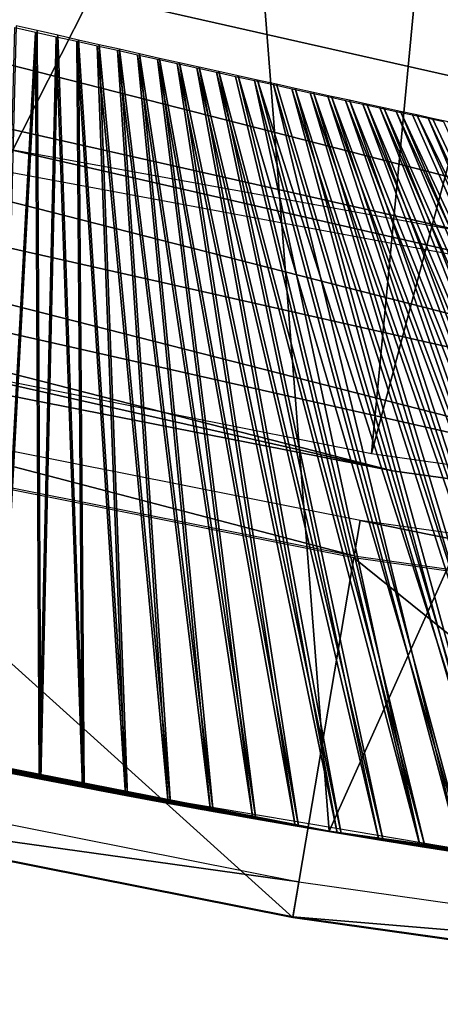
# Model space of a CAD drawing. Header units: millimetres. Extents: x -30.2 to 30.2, y -30.2 to 30.2.
# Tile 9 of 114: x -5.8 to -4.7, y -30.1 to -27.4. Entities that reach past the tile are written whole.
import ezdxf

# ---------------------------------------------------------------- set-up
doc = ezdxf.new("R2010")
doc.units = ezdxf.units.MM
doc.header["$LTSCALE"] = 65.185185
for name, color, linetype in [('16', 7, 'CONTINUOUS'), ('17', 7, 'CONTINUOUS'), ('2', 7, 'CONTINUOUS'), ('29', 7, 'CONTINUOUS'), ('32', 7, 'CONTINUOUS'), ('4', 7, 'CONTINUOUS'), ('42', 7, 'CONTINUOUS'), ('47', 7, 'CONTINUOUS'), ('49', 7, 'CONTINUOUS'), ('6', 7, 'CONTINUOUS')]:
    doc.layers.add(name, color=color, linetype=linetype)

msp = doc.modelspace()

# ---------------------------------------------------------------- linework, layer by layer
at = {"layer": '16', "color": 251, "linetype": 'Continuous', "true_color": 0x4c4c4c}
for points in [[(-6.7089, -29.3936, -125.7544), (-5.0502, -29.7236, -125.7544), (-6.7305, -29.4881, -120.2035), (-6.7089, -29.3936, -125.7544)], [(-6.7305, -29.4881, -120.2035), (-5.0502, -29.7236, -125.7544), (-5.0665, -29.8191, -120.2035), (-6.7305, -29.4881, -120.2035)], [(-5.0502, -29.7236, -125.7544), (-3.3757, -29.96, -125.7544), (-5.0665, -29.8191, -120.2035), (-5.0502, -29.7236, -125.7544)], [(-5.0665, -29.8191, -120.2035), (-3.3757, -29.96, -125.7544), (-3.3865, -30.0563, -120.2035), (-5.0665, -29.8191, -120.2035)]]:
    msp.add_3dface(points, dxfattribs=at)
at = {"layer": '17', "color": 251, "linetype": 'Continuous', "true_color": 0x4c4c4c}
for points in [[(-4.4004, -28.0524, -120.2456), (-5.84, -27.7222, -123.9544), (-5.9903, -27.7564, -120.2456), (-4.4004, -28.0524, -120.2456)], [(-4.2568, -28.0091, -123.9544), (-5.84, -27.7222, -123.9544), (-4.4004, -28.0524, -120.2456), (-4.2568, -28.0091, -123.9544)]]:
    msp.add_3dface(points, dxfattribs=at)
at = {"layer": '2', "color": 251, "linetype": 'Continuous', "true_color": 0x4c4c4c}
for points in [[(-6.4907, -20.752, 6.4437), (-8.0177, -27.8302, 6.0125), (-5.3377, -21.0781, 6.4437), (-6.4907, -20.752, 6.4437)], [(-8.0177, -27.8302, 6.0125), (-6.4447, -28.236, 6.0125), (-5.3377, -21.0781, 6.4437), (-8.0177, -27.8302, 6.0125)], [(-5.3377, -21.0781, 6.4437), (-6.4447, -28.236, 6.0125), (-4.1684, -21.3401, 6.4437), (-5.3377, -21.0781, 6.4437)], [(-6.4447, -28.236, 6.0125), (-4.8513, -28.5529, 6.0125), (-4.1684, -21.3401, 6.4437), (-6.4447, -28.236, 6.0125)], [(-4.1684, -21.3401, 6.4437), (-4.8513, -28.5529, 6.0125), (-2.9865, -21.5373, 6.4437), (-4.1684, -21.3401, 6.4437)], [(-4.8513, -28.5529, 6.0125), (-3.2427, -28.78, 6.0125), (-2.9865, -21.5373, 6.4437), (-4.8513, -28.5529, 6.0125)]]:
    msp.add_3dface(points, dxfattribs=at)
at = {"layer": '29', "color": 251, "linetype": 'Continuous', "true_color": 0x4c4c4c}
for points in [[(-5.8031, -29.4334, -126), (-7.4115, -29.0701, -126), (-5.8925, -29.4156, -149.5229), (-5.8031, -29.4334, -126)], [(-4.9673, -29.5851, -826), (-6.6094, -29.2629, -816.75), (-6.6112, -29.2624, -826), (-4.9673, -29.5851, -826)], [(-6.485, -29.2907, -816.7481), (-6.6094, -29.2629, -816.75), (-4.9673, -29.5851, -826), (-6.485, -29.2907, -816.7481)], [(-6.3614, -29.3178, -816.7426), (-6.485, -29.2907, -816.7481), (-4.9673, -29.5851, -826), (-6.3614, -29.3178, -816.7426)], [(-6.2385, -29.3442, -816.7335), (-6.3614, -29.3178, -816.7426), (-4.9673, -29.5851, -826), (-6.2385, -29.3442, -816.7335)], [(-6.1165, -29.3699, -816.7207), (-6.2385, -29.3442, -816.7335), (-4.9673, -29.5851, -826), (-6.1165, -29.3699, -816.7207)], [(-5.9952, -29.3949, -816.7043), (-6.1165, -29.3699, -816.7207), (-4.9673, -29.5851, -826), (-5.9952, -29.3949, -816.7043)], [(-5.8747, -29.4192, -816.6842), (-5.9952, -29.3949, -816.7043), (-4.9673, -29.5851, -826), (-5.8747, -29.4192, -816.6842)], [(-5.7285, -29.448, -149.6192), (-5.8031, -29.4334, -126), (-5.8925, -29.4156, -149.5229), (-5.7285, -29.448, -149.6192)], [(-5.8785, -29.4184, -808.3184), (-5.7593, -29.442, -808.3421), (-5.8875, -29.4166, -152.4752), (-5.8785, -29.4184, -808.3184)], [(-5.8875, -29.4166, -152.4752), (-5.7593, -29.442, -808.3421), (-5.7236, -29.4489, -152.3784), (-5.8875, -29.4166, -152.4752)], [(-5.755, -29.4428, -816.6605), (-5.8747, -29.4192, -816.6842), (-4.9673, -29.5851, -826), (-5.755, -29.4428, -816.6605)], [(-4.178, -29.7076, -126), (-5.8031, -29.4334, -126), (-4.9954, -29.5812, -150.9037), (-4.178, -29.7076, -126)], [(-4.9954, -29.5812, -150.9037), (-5.8031, -29.4334, -126), (-5.0187, -29.5772, -150.7109), (-4.9954, -29.5812, -150.9037)], [(-5.0187, -29.5772, -150.7109), (-5.8031, -29.4334, -126), (-5.0633, -29.5696, -150.521), (-5.0187, -29.5772, -150.7109)], [(-5.0633, -29.5696, -150.521), (-5.8031, -29.4334, -126), (-5.1274, -29.5586, -150.3419), (-5.0633, -29.5696, -150.521)], [(-5.1274, -29.5586, -150.3419), (-5.8031, -29.4334, -126), (-5.213, -29.5436, -150.1714), (-5.1274, -29.5586, -150.3419)], [(-5.213, -29.5436, -150.1714), (-5.8031, -29.4334, -126), (-5.3185, -29.5248, -150.0097), (-5.213, -29.5436, -150.1714)], [(-5.3185, -29.5248, -150.0097), (-5.8031, -29.4334, -126), (-5.4397, -29.5027, -149.863), (-5.3185, -29.5248, -150.0097)], [(-5.4397, -29.5027, -149.863), (-5.8031, -29.4334, -126), (-5.5755, -29.4773, -149.7339), (-5.4397, -29.5027, -149.863)], [(-5.5755, -29.4773, -149.7339), (-5.8031, -29.4334, -126), (-5.7285, -29.448, -149.6192), (-5.5755, -29.4773, -149.7339)], [(-5.7593, -29.442, -808.3421), (-5.641, -29.4649, -808.3693), (-5.7236, -29.4489, -152.3784), (-5.7593, -29.442, -808.3421)], [(-5.6361, -29.4658, -816.6332), (-5.755, -29.4428, -816.6605), (-4.9673, -29.5851, -826), (-5.6361, -29.4658, -816.6332)], [(-5.7236, -29.4489, -152.3784), (-5.641, -29.4649, -808.3693), (-5.571, -29.4782, -152.2633), (-5.7236, -29.4489, -152.3784)], [(-5.641, -29.4649, -808.3693), (-5.5236, -29.4871, -808.3999), (-5.571, -29.4782, -152.2633), (-5.641, -29.4649, -808.3693)], [(-5.518, -29.4882, -816.6022), (-5.6361, -29.4658, -816.6332), (-4.9673, -29.5851, -826), (-5.518, -29.4882, -816.6022)], [(-5.571, -29.4782, -152.2633), (-5.5236, -29.4871, -808.3999), (-5.4355, -29.5035, -152.1338), (-5.571, -29.4782, -152.2633)], [(-5.5236, -29.4871, -808.3999), (-5.407, -29.5087, -808.434), (-5.4355, -29.5035, -152.1338), (-5.5236, -29.4871, -808.3999)], [(-5.4008, -29.5099, -816.5676), (-5.518, -29.4882, -816.6022), (-4.9673, -29.5851, -826), (-5.4008, -29.5099, -816.5676)], [(-5.4355, -29.5035, -152.1338), (-5.407, -29.5087, -808.434), (-5.3148, -29.5255, -151.9868), (-5.4355, -29.5035, -152.1338)], [(-5.407, -29.5087, -808.434), (-5.2912, -29.5297, -808.4717), (-5.3148, -29.5255, -151.9868), (-5.407, -29.5087, -808.434)], [(-5.2841, -29.531, -816.5293), (-5.4008, -29.5099, -816.5676), (-4.9673, -29.5851, -826), (-5.2841, -29.531, -816.5293)], [(-5.3148, -29.5255, -151.9868), (-5.2912, -29.5297, -808.4717), (-5.21, -29.5441, -151.825), (-5.3148, -29.5255, -151.9868)], [(-5.2912, -29.5297, -808.4717), (-5.1755, -29.5502, -808.5133), (-5.21, -29.5441, -151.825), (-5.2912, -29.5297, -808.4717)], [(-5.1675, -29.5516, -816.487), (-5.2841, -29.531, -816.5293), (-4.9673, -29.5851, -826), (-5.1675, -29.5516, -816.487)], [(-5.21, -29.5441, -151.825), (-5.1755, -29.5502, -808.5133), (-5.125, -29.559, -151.6545), (-5.21, -29.5441, -151.825)], [(-5.1755, -29.5502, -808.5133), (-5.0601, -29.5702, -808.5585), (-5.125, -29.559, -151.6545), (-5.1755, -29.5502, -808.5133)], [(-5.0509, -29.5717, -816.4409), (-5.1675, -29.5516, -816.487), (-4.9673, -29.5851, -826), (-5.0509, -29.5717, -816.4409)], [(-5.125, -29.559, -151.6545), (-5.0601, -29.5702, -808.5585), (-5.0615, -29.5699, -151.4755), (-5.125, -29.559, -151.6545)], [(-5.0615, -29.5699, -151.4755), (-5.0601, -29.5702, -808.5585), (-5.0177, -29.5774, -151.2861), (-5.0615, -29.5699, -151.4755)], [(-5.0601, -29.5702, -808.5585), (-4.9452, -29.5896, -808.6075), (-5.0177, -29.5774, -151.2861), (-5.0601, -29.5702, -808.5585)], [(-4.9348, -29.5913, -816.391), (-5.0509, -29.5717, -816.4409), (-4.9673, -29.5851, -826), (-4.9348, -29.5913, -816.391)], [(-5.0177, -29.5774, -151.2861), (-4.9452, -29.5896, -808.6075), (-4.9951, -29.5812, -151.0936), (-5.0177, -29.5774, -151.2861)], [(-4.9951, -29.5812, -151.0936), (-4.178, -29.7076, -126), (-4.9954, -29.5812, -150.9037), (-4.9951, -29.5812, -151.0936)], [(-4.2865, -29.6922, -808.9698), (-4.1848, -29.7067, -809.0405), (-4.9951, -29.5812, -151.0936), (-4.2865, -29.6922, -808.9698)], [(-4.1848, -29.7067, -809.0405), (-4.178, -29.7076, -126), (-4.9951, -29.5812, -151.0936), (-4.1848, -29.7067, -809.0405)], [(-4.391, -29.6769, -808.9019), (-4.2865, -29.6922, -808.9698), (-4.9951, -29.5812, -151.0936), (-4.391, -29.6769, -808.9019)], [(-4.4981, -29.6609, -808.8368), (-4.391, -29.6769, -808.9019), (-4.9951, -29.5812, -151.0936), (-4.4981, -29.6609, -808.8368)], [(-4.6074, -29.6441, -808.7746), (-4.4981, -29.6609, -808.8368), (-4.9951, -29.5812, -151.0936), (-4.6074, -29.6441, -808.7746)], [(-4.7185, -29.6266, -808.7156), (-4.6074, -29.6441, -808.7746), (-4.9951, -29.5812, -151.0936), (-4.7185, -29.6266, -808.7156)], [(-4.8312, -29.6084, -808.6599), (-4.7185, -29.6266, -808.7156), (-4.9951, -29.5812, -151.0936), (-4.8312, -29.6084, -808.6599)], [(-4.9452, -29.5896, -808.6075), (-4.8312, -29.6084, -808.6599), (-4.9951, -29.5812, -151.0936), (-4.9452, -29.5896, -808.6075)], [(-3.2997, -29.8171, -826), (-4.9348, -29.5913, -816.391), (-4.9673, -29.5851, -826), (-3.2997, -29.8171, -826)], [(-4.8196, -29.6103, -816.3374), (-4.9348, -29.5913, -816.391), (-3.2997, -29.8171, -826), (-4.8196, -29.6103, -816.3374)], [(-4.7055, -29.6287, -816.2803), (-4.8196, -29.6103, -816.3374), (-3.2997, -29.8171, -826), (-4.7055, -29.6287, -816.2803)], [(-4.5929, -29.6463, -816.2199), (-4.7055, -29.6287, -816.2803), (-3.2997, -29.8171, -826), (-4.5929, -29.6463, -816.2199)]]:
    msp.add_3dface(points, dxfattribs=at)
at = {"layer": '32', "color": 251, "linetype": 'Continuous', "true_color": 0x4c4c4c}
for points in [[(-6.6112, -29.2624, -826), (-6.7016, -26.1548, -826), (-5.2082, -26.4927, -826), (-6.6112, -29.2624, -826)], [(-4.9673, -29.5851, -826), (-6.6112, -29.2624, -826), (-5.2082, -26.4927, -826), (-4.9673, -29.5851, -826)], [(-4.9673, -29.5851, -826), (-5.2082, -26.4927, -826), (-3.6909, -26.7457, -826), (-4.9673, -29.5851, -826)], [(-3.2997, -29.8171, -826), (-4.9673, -29.5851, -826), (-3.6909, -26.7457, -826), (-3.2997, -29.8171, -826)]]:
    msp.add_3dface(points, dxfattribs=at)
at = {"layer": '4', "color": 251, "linetype": 'Continuous', "true_color": 0x4c4c4c}
for points in [[(-6.5079, -28.5132, 0.2035), (-4.899, -28.8332, 0.2035), (-6.4861, -28.4177, 5.8165), (-6.5079, -28.5132, 0.2035)], [(-6.4861, -28.4177, 5.8165), (-4.899, -28.8332, 0.2035), (-4.8826, -28.7366, 5.8165), (-6.4861, -28.4177, 5.8165)], [(-4.899, -28.8332, 0.2035), (-3.2746, -29.0626, 0.2035), (-4.8826, -28.7366, 5.8165), (-4.899, -28.8332, 0.2035)], [(-4.8826, -28.7366, 5.8165), (-3.2746, -29.0626, 0.2035), (-3.2636, -28.9652, 5.8165), (-4.8826, -28.7366, 5.8165)]]:
    msp.add_3dface(points, dxfattribs=at)
at = {"layer": '42', "color": 251, "linetype": 'Continuous', "true_color": 0x4c4c4c}
for points in [[(-5.8217, -27.3847, -814.7166), (-5.8747, -29.4192, -816.6842), (-5.7648, -27.3977, -814.7068), (-5.8217, -27.3847, -814.7166)], [(-5.7694, -27.4018, -810.2877), (-5.8785, -29.4184, -808.3184), (-5.8261, -27.3891, -810.2777), (-5.7694, -27.4018, -810.2877)], [(-5.7593, -29.442, -808.3421), (-5.8785, -29.4184, -808.3184), (-5.7694, -27.4018, -810.2877), (-5.7593, -29.442, -808.3421)], [(-5.8747, -29.4192, -816.6842), (-5.755, -29.4428, -816.6605), (-5.7648, -27.3977, -814.7068), (-5.8747, -29.4192, -816.6842)], [(-5.7129, -27.4144, -810.2992), (-5.7593, -29.442, -808.3421), (-5.7694, -27.4018, -810.2877), (-5.7129, -27.4144, -810.2992)], [(-5.7648, -27.3977, -814.7068), (-5.755, -29.4428, -816.6605), (-5.7081, -27.4106, -814.6954), (-5.7648, -27.3977, -814.7068)], [(-5.755, -29.4428, -816.6605), (-5.6361, -29.4658, -816.6332), (-5.7081, -27.4106, -814.6954), (-5.755, -29.4428, -816.6605)], [(-5.7081, -27.4106, -814.6954), (-5.6361, -29.4658, -816.6332), (-5.6518, -27.4235, -814.6825), (-5.7081, -27.4106, -814.6954)], [(-5.641, -29.4649, -808.3693), (-5.7593, -29.442, -808.3421), (-5.7129, -27.4144, -810.2992), (-5.641, -29.4649, -808.3693)], [(-5.6568, -27.4269, -810.3122), (-5.641, -29.4649, -808.3693), (-5.7129, -27.4144, -810.2992), (-5.6568, -27.4269, -810.3122)], [(-5.5236, -29.4871, -808.3999), (-5.641, -29.4649, -808.3693), (-5.6568, -27.4269, -810.3122), (-5.5236, -29.4871, -808.3999)], [(-5.601, -27.4393, -810.3267), (-5.5236, -29.4871, -808.3999), (-5.6568, -27.4269, -810.3122), (-5.601, -27.4393, -810.3267)], [(-5.6361, -29.4658, -816.6332), (-5.518, -29.4882, -816.6022), (-5.6518, -27.4235, -814.6825), (-5.6361, -29.4658, -816.6332)], [(-5.6518, -27.4235, -814.6825), (-5.518, -29.4882, -816.6022), (-5.5958, -27.4362, -814.6681), (-5.6518, -27.4235, -814.6825)], [(-5.407, -29.5087, -808.434), (-5.5236, -29.4871, -808.3999), (-5.601, -27.4393, -810.3267), (-5.407, -29.5087, -808.434)], [(-5.5456, -27.4516, -810.3426), (-5.407, -29.5087, -808.434), (-5.601, -27.4393, -810.3267), (-5.5456, -27.4516, -810.3426)], [(-5.518, -29.4882, -816.6022), (-5.4008, -29.5099, -816.5676), (-5.5958, -27.4362, -814.6681), (-5.518, -29.4882, -816.6022)], [(-5.5958, -27.4362, -814.6681), (-5.4008, -29.5099, -816.5676), (-5.5402, -27.4488, -814.6521), (-5.5958, -27.4362, -814.6681)], [(-5.2912, -29.5297, -808.4717), (-5.407, -29.5087, -808.434), (-5.5456, -27.4516, -810.3426), (-5.2912, -29.5297, -808.4717)], [(-5.4906, -27.4638, -810.36), (-5.2912, -29.5297, -808.4717), (-5.5456, -27.4516, -810.3426), (-5.4906, -27.4638, -810.36)], [(-5.4008, -29.5099, -816.5676), (-5.2841, -29.531, -816.5293), (-5.5402, -27.4488, -814.6521), (-5.4008, -29.5099, -816.5676)], [(-5.5402, -27.4488, -814.6521), (-5.2841, -29.531, -816.5293), (-5.485, -27.4612, -814.6346), (-5.5402, -27.4488, -814.6521)], [(-5.1755, -29.5502, -808.5133), (-5.2912, -29.5297, -808.4717), (-5.4906, -27.4638, -810.36), (-5.1755, -29.5502, -808.5133)], [(-5.4361, -27.4758, -810.3789), (-5.1755, -29.5502, -808.5133), (-5.4906, -27.4638, -810.36), (-5.4361, -27.4758, -810.3789)], [(-5.2841, -29.531, -816.5293), (-5.1675, -29.5516, -816.487), (-5.485, -27.4612, -814.6346), (-5.2841, -29.531, -816.5293)], [(-5.485, -27.4612, -814.6346), (-5.1675, -29.5516, -816.487), (-5.4302, -27.4736, -814.6156), (-5.485, -27.4612, -814.6346)], [(-5.0601, -29.5702, -808.5585), (-5.1755, -29.5502, -808.5133), (-5.4361, -27.4758, -810.3789), (-5.0601, -29.5702, -808.5585)], [(-5.3821, -27.4877, -810.3992), (-5.0601, -29.5702, -808.5585), (-5.4361, -27.4758, -810.3789), (-5.3821, -27.4877, -810.3992)], [(-5.1675, -29.5516, -816.487), (-5.0509, -29.5717, -816.4409), (-5.4302, -27.4736, -814.6156), (-5.1675, -29.5516, -816.487)], [(-5.4302, -27.4736, -814.6156), (-5.0509, -29.5717, -816.4409), (-5.3759, -27.4857, -814.595), (-5.4302, -27.4736, -814.6156)], [(-4.9452, -29.5896, -808.6075), (-5.0601, -29.5702, -808.5585), (-5.3821, -27.4877, -810.3992), (-4.9452, -29.5896, -808.6075)], [(-5.3285, -27.4996, -810.421), (-4.9452, -29.5896, -808.6075), (-5.3821, -27.4877, -810.3992), (-5.3285, -27.4996, -810.421)], [(-5.0509, -29.5717, -816.4409), (-4.9348, -29.5913, -816.391), (-5.3759, -27.4857, -814.595), (-5.0509, -29.5717, -816.4409)], [(-5.3759, -27.4857, -814.595), (-4.9348, -29.5913, -816.391), (-5.3219, -27.4978, -814.5729), (-5.3759, -27.4857, -814.595)], [(-4.8312, -29.6084, -808.6599), (-4.9452, -29.5896, -808.6075), (-5.3285, -27.4996, -810.421), (-4.8312, -29.6084, -808.6599)], [(-5.2754, -27.5113, -810.4443), (-4.8312, -29.6084, -808.6599), (-5.3285, -27.4996, -810.421), (-5.2754, -27.5113, -810.4443)], [(-4.9348, -29.5913, -816.391), (-4.8196, -29.6103, -816.3374), (-5.3219, -27.4978, -814.5729), (-4.9348, -29.5913, -816.391)], [(-5.3219, -27.4978, -814.5729), (-4.8196, -29.6103, -816.3374), (-5.2684, -27.5097, -814.5493), (-5.3219, -27.4978, -814.5729)], [(-4.7185, -29.6266, -808.7156), (-4.8312, -29.6084, -808.6599), (-5.2754, -27.5113, -810.4443), (-4.7185, -29.6266, -808.7156)], [(-5.2229, -27.5228, -810.469), (-4.7185, -29.6266, -808.7156), (-5.2754, -27.5113, -810.4443), (-5.2229, -27.5228, -810.469)], [(-4.8196, -29.6103, -816.3374), (-4.7055, -29.6287, -816.2803), (-5.2684, -27.5097, -814.5493), (-4.8196, -29.6103, -816.3374)], [(-5.2684, -27.5097, -814.5493), (-4.7055, -29.6287, -816.2803), (-5.2154, -27.5214, -814.5241), (-5.2684, -27.5097, -814.5493)], [(-5.1709, -27.5342, -810.4951), (-4.7185, -29.6266, -808.7156), (-5.2229, -27.5228, -810.469), (-5.1709, -27.5342, -810.4951)], [(-4.7055, -29.6287, -816.2803), (-4.5929, -29.6463, -816.2199), (-5.2154, -27.5214, -814.5241), (-4.7055, -29.6287, -816.2803)], [(-5.2154, -27.5214, -814.5241), (-4.5929, -29.6463, -816.2199), (-5.163, -27.533, -814.4975), (-5.2154, -27.5214, -814.5241)], [(-4.6074, -29.6441, -808.7746), (-4.7185, -29.6266, -808.7156), (-5.1709, -27.5342, -810.4951), (-4.6074, -29.6441, -808.7746)], [(-5.1197, -27.5454, -810.5227), (-4.6074, -29.6441, -808.7746), (-5.1709, -27.5342, -810.4951), (-5.1197, -27.5454, -810.5227)], [(-4.5929, -29.6463, -816.2199), (-4.4822, -29.6633, -816.1562), (-5.163, -27.533, -814.4975), (-4.5929, -29.6463, -816.2199)], [(-5.163, -27.533, -814.4975), (-4.4822, -29.6633, -816.1562), (-5.1112, -27.5444, -814.4694), (-5.163, -27.533, -814.4975)], [(-4.4981, -29.6609, -808.8368), (-4.6074, -29.6441, -808.7746), (-5.1197, -27.5454, -810.5227), (-4.4981, -29.6609, -808.8368)], [(-5.0691, -27.5565, -810.5516), (-4.4981, -29.6609, -808.8368), (-5.1197, -27.5454, -810.5227), (-5.0691, -27.5565, -810.5516)], [(-5.1112, -27.5444, -814.4694), (-4.4822, -29.6633, -816.1562), (-5.0602, -27.5556, -814.4398), (-5.1112, -27.5444, -814.4694)], [(-4.391, -29.6769, -808.9019), (-4.4981, -29.6609, -808.8368), (-5.0691, -27.5565, -810.5516), (-4.391, -29.6769, -808.9019)], [(-5.0194, -27.5674, -810.5818), (-4.391, -29.6769, -808.9019), (-5.0691, -27.5565, -810.5516), (-5.0194, -27.5674, -810.5818)], [(-4.4822, -29.6633, -816.1562), (-4.3738, -29.6795, -816.0893), (-5.0602, -27.5556, -814.4398), (-4.4822, -29.6633, -816.1562)], [(-5.0602, -27.5556, -814.4398), (-4.3738, -29.6795, -816.0893), (-5.01, -27.5666, -814.4089), (-5.0602, -27.5556, -814.4398)], [(-4.2865, -29.6922, -808.9698), (-4.391, -29.6769, -808.9019), (-5.0194, -27.5674, -810.5818), (-4.2865, -29.6922, -808.9698)], [(-4.9705, -27.5781, -810.6134), (-4.2865, -29.6922, -808.9698), (-5.0194, -27.5674, -810.5818), (-4.9705, -27.5781, -810.6134)], [(-4.3738, -29.6795, -816.0893), (-4.2679, -29.6949, -816.0194), (-5.01, -27.5666, -814.4089), (-4.3738, -29.6795, -816.0893)], [(-5.01, -27.5666, -814.4089), (-4.2679, -29.6949, -816.0194), (-4.9606, -27.5774, -814.3767), (-5.01, -27.5666, -814.4089)], [(-4.1848, -29.7067, -809.0405), (-4.2865, -29.6922, -808.9698), (-4.9705, -27.5781, -810.6134), (-4.1848, -29.7067, -809.0405)], [(-4.9224, -27.5885, -810.6462), (-4.1848, -29.7067, -809.0405), (-4.9705, -27.5781, -810.6134), (-4.9224, -27.5885, -810.6462)], [(-4.2679, -29.6949, -816.0194), (-4.1649, -29.7095, -815.9467), (-4.9606, -27.5774, -814.3767), (-4.2679, -29.6949, -816.0194)], [(-4.9606, -27.5774, -814.3767), (-4.1649, -29.7095, -815.9467), (-4.9121, -27.588, -814.3431), (-4.9606, -27.5774, -814.3767)], [(-4.0853, -29.7205, -809.1144), (-4.1848, -29.7067, -809.0405), (-4.9224, -27.5885, -810.6462), (-4.0853, -29.7205, -809.1144)], [(-4.8753, -27.5988, -810.6803), (-4.0853, -29.7205, -809.1144), (-4.9224, -27.5885, -810.6462), (-4.8753, -27.5988, -810.6803)], [(-4.1649, -29.7095, -815.9467), (-4.0641, -29.7234, -815.8705), (-4.9121, -27.588, -814.3431), (-4.1649, -29.7095, -815.9467)], [(-4.9121, -27.588, -814.3431), (-4.0641, -29.7234, -815.8705), (-4.8645, -27.5984, -814.3083), (-4.9121, -27.588, -814.3431)], [(-3.9872, -29.7339, -809.1918), (-4.0853, -29.7205, -809.1144), (-4.8753, -27.5988, -810.6803), (-3.9872, -29.7339, -809.1918)], [(-4.8292, -27.6088, -810.7156), (-3.9872, -29.7339, -809.1918), (-4.8753, -27.5988, -810.6803), (-4.8292, -27.6088, -810.7156)], [(-4.0641, -29.7234, -815.8705), (-3.9646, -29.7369, -815.7904), (-4.8645, -27.5984, -814.3083), (-4.0641, -29.7234, -815.8705)], [(-4.8645, -27.5984, -814.3083), (-3.9646, -29.7369, -815.7904), (-4.818, -27.6086, -814.2723), (-4.8645, -27.5984, -814.3083)], [(-3.8908, -29.7466, -809.2725), (-3.9872, -29.7339, -809.1918), (-4.8292, -27.6088, -810.7156), (-3.8908, -29.7466, -809.2725)], [(-4.784, -27.6186, -810.752), (-3.8908, -29.7466, -809.2725), (-4.8292, -27.6088, -810.7156), (-4.784, -27.6186, -810.752)], [(-3.9646, -29.7369, -815.7904), (-3.8667, -29.7498, -815.7066), (-4.818, -27.6086, -814.2723), (-3.9646, -29.7369, -815.7904)], [(-4.818, -27.6086, -814.2723), (-3.8667, -29.7498, -815.7066), (-4.7725, -27.6185, -814.2352), (-4.818, -27.6086, -814.2723)], [(-3.7964, -29.7588, -809.3564), (-3.8908, -29.7466, -809.2725), (-4.784, -27.6186, -810.752), (-3.7964, -29.7588, -809.3564)], [(-4.74, -27.6281, -810.7895), (-3.7964, -29.7588, -809.3564), (-4.784, -27.6186, -810.752), (-4.74, -27.6281, -810.7895)], [(-3.8667, -29.7498, -815.7066), (-3.7708, -29.7621, -815.6196), (-4.7725, -27.6185, -814.2352), (-3.8667, -29.7498, -815.7066)], [(-4.7725, -27.6185, -814.2352), (-3.7708, -29.7621, -815.6196), (-4.7281, -27.6281, -814.1969), (-4.7725, -27.6185, -814.2352)], [(-4.697, -27.6374, -810.8282), (-3.7964, -29.7588, -809.3564), (-4.74, -27.6281, -810.7895), (-4.697, -27.6374, -810.8282)], [(-3.7708, -29.7621, -815.6196), (-3.6771, -29.7738, -815.5295), (-4.7281, -27.6281, -814.1969), (-3.7708, -29.7621, -815.6196)], [(-4.7281, -27.6281, -814.1969), (-3.6771, -29.7738, -815.5295), (-4.6849, -27.6376, -814.1575), (-4.7281, -27.6281, -814.1969)], [(-3.7042, -29.7704, -809.4433), (-3.7964, -29.7588, -809.3564), (-4.697, -27.6374, -810.8282), (-3.7042, -29.7704, -809.4433)], [(-4.6551, -27.6464, -810.8678), (-3.7042, -29.7704, -809.4433), (-4.697, -27.6374, -810.8282), (-4.6551, -27.6464, -810.8678)], [(-4.6849, -27.6376, -814.1575), (-3.6771, -29.7738, -815.5295), (-4.6427, -27.6467, -814.1171), (-4.6849, -27.6376, -814.1575)]]:
    msp.add_3dface(points, dxfattribs=at)
at = {"layer": '47', "linetype": 'Continuous'}
for points in [[(-19.2758, -21.6666, -828), (-20.4604, -20.5517, -828), (8.0902, -27.8487, -828), (-19.2758, -21.6666, -828)], [(8.0902, -27.8487, -828), (-20.4604, -20.5517, -828), (9.639, -27.3512, -828), (8.0902, -27.8487, -828)], [(-18.0306, -22.7133, -828), (-19.2758, -21.6666, -828), (6.516, -28.2585, -828), (-18.0306, -22.7133, -828)], [(6.516, -28.2585, -828), (-19.2758, -21.6666, -828), (8.0902, -27.8487, -828), (6.516, -28.2585, -828)], [(-16.7288, -23.6886, -828), (-18.0306, -22.7133, -828), (4.9213, -28.5794, -828), (-16.7288, -23.6886, -828)], [(4.9213, -28.5794, -828), (-18.0306, -22.7133, -828), (6.516, -28.2585, -828), (4.9213, -28.5794, -828)], [(-15.3743, -24.5893, -828), (-16.7288, -23.6886, -828), (3.3112, -28.8103, -828), (-15.3743, -24.5893, -828)], [(3.3112, -28.8103, -828), (-16.7288, -23.6886, -828), (4.9213, -28.5794, -828), (3.3112, -28.8103, -828)], [(-13.9713, -25.4126, -828), (-15.3743, -24.5893, -828), (1.6906, -28.9507, -828), (-13.9713, -25.4126, -828)], [(1.6906, -28.9507, -828), (-15.3743, -24.5893, -828), (3.3112, -28.8103, -828), (1.6906, -28.9507, -828)], [(-12.5244, -26.156, -828), (-13.9713, -25.4126, -828), (0.0646, -28.9999, -828), (-12.5244, -26.156, -828)], [(0.0646, -28.9999, -828), (-13.9713, -25.4126, -828), (1.6906, -28.9507, -828), (0.0646, -28.9999, -828)], [(-11.0381, -26.8172, -828), (-12.5244, -26.156, -828), (-1.5616, -28.9579, -828), (-11.0381, -26.8172, -828)], [(-1.5616, -28.9579, -828), (-12.5244, -26.156, -828), (0.0646, -28.9999, -828), (-1.5616, -28.9579, -828)], [(-9.5171, -27.3939, -828), (-11.0381, -26.8172, -828), (-3.1829, -28.8248, -828), (-9.5171, -27.3939, -828)], [(-3.1829, -28.8248, -828), (-11.0381, -26.8172, -828), (-1.5616, -28.9579, -828), (-3.1829, -28.8248, -828)], [(-7.9661, -27.8844, -828), (-9.5171, -27.3939, -828), (-4.7941, -28.601, -828), (-7.9661, -27.8844, -828)], [(-4.7941, -28.601, -828), (-9.5171, -27.3939, -828), (-3.1829, -28.8248, -828), (-4.7941, -28.601, -828)], [(-6.3901, -28.2872, -828), (-7.9661, -27.8844, -828), (-4.7941, -28.601, -828), (-6.3901, -28.2872, -828)]]:
    msp.add_3dface(points, dxfattribs=at)
at = {"layer": '49', "linetype": 'Continuous'}
for points in [[(-6.3901, -28.2872, -828), (-4.7941, -28.601, -828), (-6.3901, -28.2872, -826), (-6.3901, -28.2872, -828)], [(-6.3901, -28.2872, -826), (-4.7941, -28.601, -828), (-4.794, -28.601, -826), (-6.3901, -28.2872, -826)], [(-4.7941, -28.601, -828), (-3.1829, -28.8248, -828), (-4.794, -28.601, -826), (-4.7941, -28.601, -828)], [(-4.794, -28.601, -826), (-3.1829, -28.8248, -828), (-3.1828, -28.8248, -826), (-4.794, -28.601, -826)]]:
    msp.add_3dface(points, dxfattribs=at)
at = {"layer": '6', "color": 4, "linetype": 'Continuous'}
for points in [[(-5.0668, -29.8209, -119.7983), (-6.5091, -28.5183, -0.1983), (-6.7309, -29.4899, -119.7983), (-5.0668, -29.8209, -119.7983)], [(-4.8998, -28.8384, -0.1983), (-6.5091, -28.5183, -0.1983), (-5.0668, -29.8209, -119.7983), (-4.8998, -28.8384, -0.1983)], [(-3.3867, -30.0581, -119.7983), (-4.8998, -28.8384, -0.1983), (-5.0668, -29.8209, -119.7983), (-3.3867, -30.0581, -119.7983)], [(-3.2751, -29.0677, -0.1983), (-4.8998, -28.8384, -0.1983), (-3.3867, -30.0581, -119.7983), (-3.2751, -29.0677, -0.1983)]]:
    msp.add_3dface(points, dxfattribs=at)

doc.saveas('drawing.dxf')
